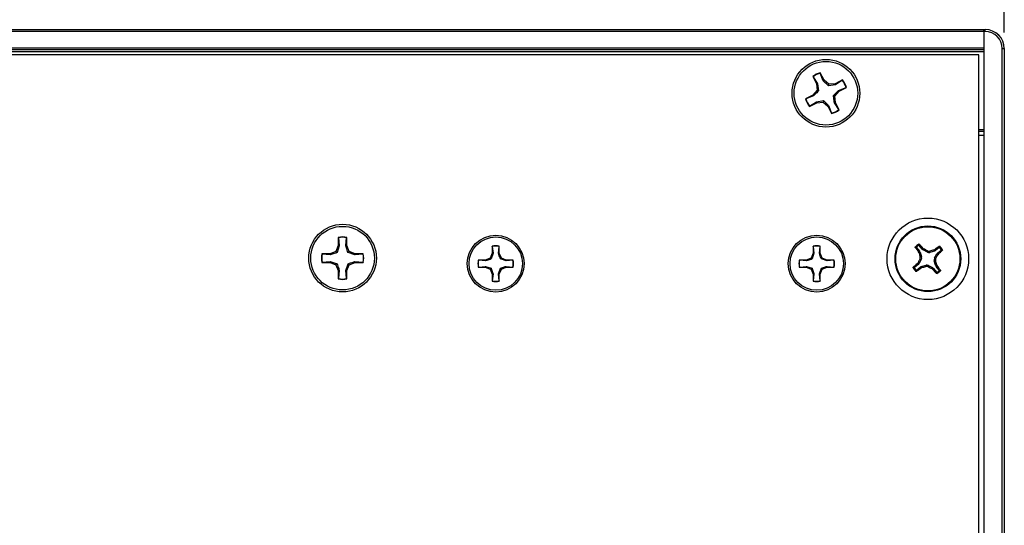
# Paper-space layout 'P3m-C' of a CAD drawing. Header units: inches. Extents: x 0.3 to 33.8, y 0.2 to 21.7.
# Tile 9 of 24: x 8.6 to 11, y 8.3 to 9.5. Entities that reach past the tile are written whole.
import ezdxf

# ---------------------------------------------------------------- set-up
doc = ezdxf.new("R2010")
doc.units = ezdxf.units.IN
doc.header["$MEASUREMENT"] = 0
doc.layers.add('BORDERS', color=7, linetype='Continuous')
doc.styles.add('SLDTEXTSTYLE0', font='TXT', dxfattribs={"width": 0.75})
doc.dimstyles.new('SLDDIMSTYLE8', dxfattribs={"dimtxt": 0.137795, "dimasz": 0.14, "dimexe": 0, "dimexo": 0.0625, "dimgap": 0.034449, "dimtad": 1, "dimdec": 3, "dimlfac": 2, "dimrnd": 1e-09, "dimzin": 4, "dimdsep": 46, "dimtxsty": 'SLDTEXTSTYLE0', "dimblk1": 'CLOSED', "dimblk2": 'CLOSED', "dimsah": 1, "dimcen": 0.09, "dimadec": 0, "dimazin": 1, "dimtfac": 1, "dimtdec": 3, "dimtofl": 0, "dimtmove": 0, "dimatfit": 3, "dimldrblk": 'CLOSED', "dimfxl": 0, "dimfrac": 2, "dimtolj": 1, "dimtzin": 12, "dimarcsym": 0})

# ---------------------------------------------------------------- blocks, each defined once
blk = doc.blocks.new('_Closed')
at = {"color": 0, "linetype": 'ByBlock', "lineweight": -2}
for p, q in [((-1, 0.166667), (0, 0)), ((-1, 0.166667), (-1, -0.166667)), ((0, 0), (-1, -0.166667)), ((0, 0), (-1, 0))]:
    blk.add_line(p, q, dxfattribs=at)
blk = doc.blocks.new('_D_36')
at = {"layer": 'BORDERS'}
for p, q in [((6.6487, 10.8714), (6.6067, 10.8714)), ((6.6067, 10.8714), (6.6067, 10.6526)), ((7.1068, 10.8714), (7.1488, 10.8714)), ((7.1488, 10.8714), (7.1488, 10.6526)), ((6.6067, 10.6526), (6.6487, 10.6526)), ((7.1488, 10.6526), (7.1068, 10.6526)), ((2.8528, 9.479), (2.8528, 10.4858)), ((10.9778, 9.479), (10.9778, 10.4858)), ((2.8528, 10.4464), (10.9778, 10.4464))]:
    blk.add_line(p, q, dxfattribs=at)
at = {"layer": 'BORDERS', "xscale": 0.14, "yscale": 0.14, "rotation": 180.0000000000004}
blk.add_blockref('_Closed', (2.8528, 10.4464, 0.9375), dxfattribs=at)
at = {"layer": 'BORDERS', "xscale": 0.14, "yscale": 0.14}
blk.add_blockref('_Closed', (10.9778, 10.4464, 0.9375), dxfattribs=at)
at = {"layer": 'BORDERS', "char_height": 0.1378, "attachment_point": 1, "style": 'SLDTEXTSTYLE0'}
for s, insert in [('412.8', (6.6487, 10.8302)), ('16.250', (6.5978, 10.6241))]:
    blk.add_mtext(s, dxfattribs=dict(at, insert=insert))

psp = doc.layouts.new('P3m-C')

# ---------------------------------------------------------------- linework, layer by layer
at = {"color": 7, "linetype": 'Continuous', "lineweight": 25}
for p, q in [((2.90277, 9.48653), (10.92777, 9.48653)), ((10.92777, 9.48153), (2.90277, 9.48153)), ((10.92777, 9.48653), (10.9309, 9.48653)), ((10.92777, 9.48153), (10.92777, 9.48653)), ((10.92777, 9.48653), (10.92777, 9.48153)), ((10.92777, 9.48153), (10.92777, 6.86653)), ((10.9309, 9.48153), (10.92777, 9.48153)), ((10.92777, 9.48153), (10.92777, 9.44153)), ((10.9309, 9.48153), (10.9309, 9.48653)), ((2.90277, 9.44153), (10.92777, 9.44153)), ((10.92777, 9.43653), (2.90277, 9.43653)), ((10.92777, 9.43153), (2.90277, 9.43153)), ((10.91527, 9.42403), (2.91527, 9.42403)), ((10.91527, 6.92403), (10.91527, 9.42403)), ((10.97277, 6.9084), (10.97277, 9.43965)), ((10.97277, 9.43965), (10.97777, 9.43965)), ((10.97777, 9.43965), (10.97777, 6.9084)), ((10.52637, 9.37958), (10.52639, 9.38039)), ((10.53368, 9.36082), (10.52637, 9.37958)), ((10.5356, 9.36233), (10.52639, 9.38039)), ((10.50786, 9.37094), (10.51707, 9.35288)), ((10.50852, 9.37048), (10.50786, 9.37094)), ((10.50852, 9.37048), (10.51942, 9.35354)), ((10.51942, 9.35354), (10.51707, 9.35288)), ((10.51707, 9.35288), (10.51829, 9.33741)), ((10.51942, 9.35354), (10.52201, 9.3362)), ((10.53368, 9.36082), (10.5356, 9.36233)), ((10.5474, 9.35225), (10.5356, 9.36233)), ((10.5462, 9.34854), (10.5474, 9.35225)), ((10.56354, 9.35113), (10.5462, 9.34854)), ((10.56287, 9.35348), (10.5474, 9.35225)), ((10.58093, 9.36269), (10.56287, 9.35348)), ((10.56354, 9.35113), (10.56287, 9.35348)), ((10.58048, 9.36203), (10.56354, 9.35113)), ((10.58048, 9.36203), (10.58093, 9.36269)), ((10.50822, 9.3256), (10.49016, 9.31639)), ((10.50973, 9.32369), (10.49097, 9.31637)), ((10.51829, 9.33741), (10.50822, 9.3256)), ((10.50973, 9.32369), (10.50822, 9.3256)), ((10.52201, 9.3362), (10.51829, 9.33741)), ((10.55854, 9.32435), (10.56225, 9.32314)), ((10.56225, 9.32314), (10.57232, 9.33495)), ((10.57081, 9.33686), (10.58958, 9.34418)), ((10.57081, 9.33686), (10.57232, 9.33495)), ((10.57232, 9.33495), (10.59038, 9.34416)), ((10.58958, 9.34418), (10.59038, 9.34416)), ((10.49097, 9.31637), (10.49016, 9.31639)), ((10.49961, 9.29786), (10.51767, 9.30708)), ((10.50007, 9.29853), (10.51701, 9.30942)), ((10.51701, 9.30942), (10.53434, 9.31201)), ((10.51701, 9.30942), (10.51767, 9.30708)), ((10.51767, 9.30708), (10.53314, 9.3083)), ((10.53434, 9.31201), (10.53314, 9.3083)), ((10.53314, 9.3083), (10.54494, 9.29823)), ((10.54686, 9.29974), (10.54494, 9.29823)), ((10.54686, 9.29974), (10.55417, 9.28097)), ((10.56112, 9.30701), (10.56347, 9.30768)), ((10.57202, 9.29007), (10.56112, 9.30701)), ((10.56347, 9.30768), (10.56225, 9.32314)), ((10.57268, 9.28961), (10.56347, 9.30768)), ((10.50007, 9.29853), (10.49961, 9.29786)), ((10.54494, 9.29823), (10.55415, 9.28016)), ((10.55417, 9.28097), (10.55415, 9.28016)), ((10.57202, 9.29007), (10.57268, 9.28961)), ((10.91527, 9.24153), (10.92777, 9.24153)), ((10.92777, 9.23653), (10.91527, 9.23653)), ((10.92777, 9.22653), (10.91527, 9.22653)), ((9.34402, 8.97662), (9.34402, 8.95635)), ((9.3444, 8.97591), (9.34402, 8.97662)), ((9.3444, 8.97591), (9.34641, 8.95587)), ((9.36243, 8.95587), (9.36444, 8.97591)), ((9.36444, 8.97591), (9.36482, 8.97662)), ((9.36482, 8.95635), (9.36482, 8.97662)), ((9.33808, 8.94201), (9.32375, 8.93608)), ((9.34402, 8.95635), (9.33808, 8.94201)), ((9.34084, 8.93925), (9.33808, 8.94201)), ((9.34641, 8.95587), (9.34084, 8.93925)), ((9.34641, 8.95587), (9.34402, 8.95635)), ((9.36243, 8.95587), (9.36482, 8.95635)), ((9.37076, 8.94201), (9.36482, 8.95635)), ((9.368, 8.93925), (9.37076, 8.94201)), ((9.38462, 8.93368), (9.368, 8.93925)), ((9.3851, 8.93608), (9.37076, 8.94201)), ((9.7215, 8.93797), (9.71651, 8.92594)), ((9.72351, 8.93757), (9.71883, 8.92362)), ((9.7215, 8.955), (9.7215, 8.93797)), ((9.72182, 8.9544), (9.7215, 8.955)), ((9.72351, 8.93757), (9.7215, 8.93797)), ((9.72182, 8.9544), (9.72351, 8.93757)), ((9.73695, 8.93757), (9.73864, 8.9544)), ((9.73695, 8.93757), (9.73897, 8.93797)), ((9.73864, 8.9544), (9.73897, 8.955)), ((9.73897, 8.93797), (9.73897, 8.955)), ((9.74395, 8.92594), (9.73897, 8.93797)), ((10.5089, 8.93797), (10.50391, 8.92594)), ((10.51091, 8.93757), (10.50623, 8.92362)), ((10.5089, 8.955), (10.5089, 8.93797)), ((10.50922, 8.9544), (10.5089, 8.955)), ((10.51091, 8.93757), (10.5089, 8.93797)), ((10.50922, 8.9544), (10.51091, 8.93757)), ((10.52436, 8.93757), (10.52605, 8.9544)), ((10.52436, 8.93757), (10.52637, 8.93797)), ((10.52605, 8.9544), (10.52637, 8.955)), ((10.52637, 8.93797), (10.52637, 8.955)), ((10.53135, 8.92594), (10.52637, 8.93797)), ((10.76273, 8.95164), (10.77004, 8.94263)), ((10.76737, 8.94122), (10.77004, 8.94263)), ((10.76871, 8.9385), (10.76737, 8.94122)), ((10.77146, 8.93994), (10.76871, 8.9385)), ((10.77624, 8.94766), (10.76892, 8.95667)), ((10.77146, 8.93994), (10.77482, 8.92863)), ((10.77624, 8.94766), (10.77816, 8.94998)), ((10.77816, 8.94998), (10.78055, 8.9481)), ((10.78055, 8.9481), (10.77857, 8.94572)), ((10.78895, 8.9401), (10.77857, 8.94572)), ((10.78895, 8.9401), (10.78931, 8.94354)), ((10.79523, 8.94292), (10.79487, 8.93948)), ((10.80619, 8.94284), (10.79487, 8.93948)), ((10.80474, 8.94558), (10.80747, 8.94693)), ((10.80619, 8.94284), (10.80474, 8.94558)), ((10.80747, 8.94693), (10.80887, 8.94426)), ((10.81789, 8.95157), (10.80887, 8.94426)), ((10.8139, 8.93806), (10.82292, 8.94538)), ((10.8139, 8.93806), (10.81623, 8.93613)), ((9.32375, 8.93608), (9.30347, 8.93608)), ((9.30418, 8.93569), (9.30347, 8.93608)), ((9.30418, 8.91566), (9.30347, 8.91528)), ((9.30347, 8.91528), (9.32375, 8.91528)), ((9.32422, 8.93368), (9.30418, 8.93569)), ((9.30418, 8.91566), (9.32422, 8.91767)), ((9.32422, 8.93368), (9.32375, 8.93608)), ((9.32422, 8.91767), (9.32375, 8.91528)), ((9.32375, 8.91528), (9.33808, 8.90934)), ((9.32422, 8.91767), (9.34084, 8.9121)), ((9.37076, 8.90934), (9.3851, 8.91528)), ((9.38462, 8.93368), (9.3851, 8.93608)), ((9.40466, 8.93569), (9.38462, 8.93368)), ((9.38462, 8.91767), (9.3851, 8.91528)), ((9.38462, 8.91767), (9.40466, 8.91566)), ((9.40537, 8.93608), (9.3851, 8.93608)), ((9.3851, 8.91528), (9.40537, 8.91528)), ((9.40466, 8.93569), (9.40537, 8.93608)), ((9.40466, 8.91566), (9.40537, 8.91528)), ((9.70447, 8.92095), (9.68745, 8.92095)), ((9.68804, 8.92063), (9.68745, 8.92095)), ((9.70487, 8.91894), (9.68804, 8.92063)), ((9.71651, 8.92594), (9.70447, 8.92095)), ((9.70487, 8.91894), (9.70447, 8.92095)), ((9.71883, 8.92362), (9.71651, 8.92594)), ((9.74163, 8.92362), (9.74395, 8.92594)), ((9.75559, 8.91894), (9.74163, 8.92362)), ((9.75599, 8.92095), (9.74395, 8.92594)), ((9.75559, 8.91894), (9.75599, 8.92095)), ((9.77242, 8.92063), (9.75559, 8.91894)), ((9.77302, 8.92095), (9.75599, 8.92095)), ((9.77242, 8.92063), (9.77302, 8.92095)), ((10.49187, 8.92095), (10.47485, 8.92095)), ((10.47545, 8.92063), (10.47485, 8.92095)), ((10.49227, 8.91894), (10.47545, 8.92063)), ((10.50391, 8.92594), (10.49187, 8.92095)), ((10.49227, 8.91894), (10.49187, 8.92095)), ((10.50623, 8.92362), (10.50391, 8.92594)), ((10.52904, 8.92362), (10.53135, 8.92594)), ((10.54299, 8.91894), (10.52904, 8.92362)), ((10.54339, 8.92095), (10.53135, 8.92594)), ((10.54299, 8.91894), (10.54339, 8.92095)), ((10.55982, 8.92063), (10.54299, 8.91894)), ((10.56042, 8.92095), (10.54339, 8.92095)), ((10.55982, 8.92063), (10.56042, 8.92095)), ((10.76432, 8.91192), (10.76619, 8.91431)), ((10.76619, 8.91431), (10.76858, 8.91233)), ((10.7742, 8.92271), (10.76858, 8.91233)), ((10.7742, 8.92271), (10.77076, 8.92306)), ((10.77138, 8.92899), (10.77482, 8.92863)), ((10.80917, 8.91906), (10.80572, 8.91942)), ((10.80909, 8.90811), (10.80572, 8.91942)), ((10.80634, 8.92535), (10.81196, 8.93573)), ((10.80634, 8.92535), (10.80978, 8.92499)), ((10.81435, 8.93375), (10.81196, 8.93573)), ((10.81623, 8.93613), (10.81435, 8.93375)), ((9.34084, 8.9121), (9.33808, 8.90934)), ((9.33808, 8.90934), (9.34402, 8.895)), ((9.34641, 8.89548), (9.34402, 8.895)), ((9.34402, 8.895), (9.34402, 8.87473)), ((9.34641, 8.89548), (9.3444, 8.87544)), ((9.36243, 8.89548), (9.368, 8.9121)), ((9.36243, 8.89548), (9.36482, 8.895)), ((9.36444, 8.87544), (9.36243, 8.89548)), ((9.36482, 8.895), (9.37076, 8.90934)), ((9.36482, 8.87473), (9.36482, 8.895)), ((9.368, 8.9121), (9.37076, 8.90934)), ((9.68804, 8.9038), (9.68745, 8.90348)), ((9.68745, 8.90348), (9.70447, 8.90348)), ((9.68804, 8.9038), (9.70487, 8.90549)), ((9.70487, 8.90549), (9.70447, 8.90348)), ((9.70447, 8.90348), (9.71651, 8.8985)), ((9.70487, 8.90549), (9.71883, 8.90081)), ((9.71883, 8.90081), (9.71651, 8.8985)), ((9.71651, 8.8985), (9.7215, 8.88646)), ((9.73695, 8.88686), (9.74163, 8.90081)), ((9.73897, 8.88646), (9.74395, 8.8985)), ((9.74163, 8.90081), (9.74395, 8.8985)), ((9.74395, 8.8985), (9.75599, 8.90348)), ((9.75559, 8.90549), (9.77242, 8.9038)), ((9.75559, 8.90549), (9.75599, 8.90348)), ((9.75599, 8.90348), (9.77302, 8.90348)), ((9.77242, 8.9038), (9.77302, 8.90348)), ((10.47545, 8.9038), (10.47485, 8.90348)), ((10.47485, 8.90348), (10.49187, 8.90348)), ((10.47545, 8.9038), (10.49227, 8.90549)), ((10.49227, 8.90549), (10.49187, 8.90348)), ((10.49187, 8.90348), (10.50391, 8.8985)), ((10.49227, 8.90549), (10.50623, 8.90081)), ((10.50623, 8.90081), (10.50391, 8.8985)), ((10.50391, 8.8985), (10.5089, 8.88646)), ((10.52436, 8.88686), (10.52904, 8.90081)), ((10.52637, 8.88646), (10.53135, 8.8985)), ((10.52904, 8.90081), (10.53135, 8.8985)), ((10.53135, 8.8985), (10.54339, 8.90348)), ((10.54299, 8.90549), (10.55982, 8.9038)), ((10.54299, 8.90549), (10.54339, 8.90348)), ((10.54339, 8.90348), (10.56042, 8.90348)), ((10.55982, 8.9038), (10.56042, 8.90348)), ((10.76664, 8.90999), (10.75763, 8.90268)), ((10.76266, 8.89648), (10.77167, 8.90379)), ((10.76664, 8.90999), (10.76432, 8.91192)), ((10.77308, 8.90112), (10.77167, 8.90379)), ((10.7758, 8.90247), (10.77308, 8.90112)), ((10.77435, 8.90521), (10.78567, 8.90857)), ((10.77435, 8.90521), (10.7758, 8.90247)), ((10.78531, 8.90513), (10.78567, 8.90857)), ((10.79159, 8.90796), (10.79123, 8.90451)), ((10.79159, 8.90796), (10.80197, 8.90233)), ((10.79999, 8.89995), (10.80197, 8.90233)), ((10.80238, 8.89807), (10.79999, 8.89995)), ((10.80431, 8.9004), (10.80238, 8.89807)), ((10.80431, 8.9004), (10.81162, 8.89138)), ((10.80909, 8.90811), (10.81183, 8.90956)), ((10.81317, 8.90683), (10.8105, 8.90542)), ((10.81782, 8.89641), (10.8105, 8.90542)), ((10.81183, 8.90956), (10.81317, 8.90683)), ((9.3444, 8.87544), (9.34402, 8.87473)), ((9.36444, 8.87544), (9.36482, 8.87473)), ((9.72351, 8.88686), (9.7215, 8.88646)), ((9.7215, 8.88646), (9.7215, 8.86943)), ((9.72182, 8.87003), (9.7215, 8.86943)), ((9.72351, 8.88686), (9.72182, 8.87003)), ((9.73864, 8.87003), (9.73695, 8.88686)), ((9.73695, 8.88686), (9.73897, 8.88646)), ((9.73864, 8.87003), (9.73897, 8.86943)), ((9.73897, 8.86943), (9.73897, 8.88646)), ((10.51091, 8.88686), (10.5089, 8.88646)), ((10.5089, 8.88646), (10.5089, 8.86943)), ((10.50922, 8.87003), (10.5089, 8.86943)), ((10.51091, 8.88686), (10.50922, 8.87003)), ((10.52605, 8.87003), (10.52436, 8.88686)), ((10.52436, 8.88686), (10.52637, 8.88646)), ((10.52605, 8.87003), (10.52637, 8.86943)), ((10.52637, 8.86943), (10.52637, 8.88646))]:
    psp.add_line(p, q, dxfattribs=at)
for centre, radius in [((10.54027, 9.33028), 0.083), ((10.54027, 9.33028), 0.078), ((10.79027, 8.92403), 0.1), ((9.35442, 8.92568), 0.083), ((9.35442, 8.92568), 0.078), ((10.79027, 8.92403), 0.0805), ((10.79027, 8.92403), 0.07876), ((9.73023, 8.91222), 0.06975), ((9.73023, 8.91222), 0.0655), ((10.51763, 8.91222), 0.06975), ((10.51763, 8.91222), 0.0655)]:
    psp.add_circle(centre, radius, dxfattribs=at)
for centre, radius, start, end in [((10.9309, 9.43965), 0.04688, 0, 90), ((10.9309, 9.43965), 0.04187, 0, 90), ((10.54027, 9.33028), 0.052, 105.48493, 128.55885), ((10.54027, 9.33028), 0.05123, 105.74574, 128.29804), ((10.54027, 9.33028), 0.05123, 15.74574, 38.29804), ((10.54027, 9.33028), 0.052, 15.48493, 38.55885), ((10.54027, 9.33028), 0.052, 195.48493, 218.55885), ((10.54027, 9.33028), 0.05123, 195.74574, 218.29804), ((10.54027, 9.33028), 0.052, 285.48493, 308.55885), ((10.54027, 9.33028), 0.05123, 285.74574, 308.29804), ((9.35442, 8.92568), 0.052, 78.46304, 101.53696), ((9.35442, 8.92568), 0.05123, 78.72385, 101.27615), ((9.73023, 8.91222), 0.04367, 78.46304, 101.53696), ((9.73023, 8.91222), 0.04302, 78.72385, 101.27615), ((10.51763, 8.91222), 0.04367, 78.46304, 101.53696), ((10.51763, 8.91222), 0.04302, 78.72385, 101.27615), ((11.39999, 9.4239), 0.79574, 216.38885, 217.34269), ((10.79027, 8.92403), 0.04248, 121.78058, 136.33153), ((10.79027, 8.92403), 0.04007, 124.8945, 133.21762), ((11.66169, 9.18343), 0.92596, 195.33804, 195.94908), ((10.17552, 8.43035), 0.79574, 40.76943, 41.72326), ((10.35693, 8.12473), 0.92596, 62.16303, 62.77407), ((11.04967, 8.05261), 0.92596, 105.33804, 105.94908), ((11.29014, 8.3143), 0.79574, 126.38885, 127.34269), ((10.2966, 9.53878), 0.79574, 310.76943, 311.72326), ((10.79027, 8.92403), 0.04007, 34.8945, 43.21762), ((10.79027, 8.92403), 0.04248, 31.78058, 46.33153), ((9.35442, 8.92568), 0.052, 168.46304, 191.53696), ((9.35442, 8.92568), 0.05123, 168.72385, 191.27615), ((9.35442, 8.92568), 0.05123, 348.72385, 11.27615), ((9.35442, 8.92568), 0.052, 348.46304, 11.53696), ((9.73023, 8.91222), 0.04367, 168.46304, 191.53696), ((9.73023, 8.91222), 0.04302, 168.72385, 191.27615), ((9.73023, 8.91222), 0.04302, 348.72385, 11.27615), ((9.73023, 8.91222), 0.04367, 348.46304, 11.53696), ((10.51763, 8.91222), 0.04367, 168.46304, 191.53696), ((10.51763, 8.91222), 0.04302, 168.72385, 191.27615), ((10.51763, 8.91222), 0.04302, 348.72385, 11.27615), ((10.51763, 8.91222), 0.04367, 348.46304, 11.53696), ((11.58957, 8.49068), 0.92596, 152.16303, 152.77407), ((9.91885, 8.66463), 0.92596, 15.33804, 15.94908), ((9.99098, 9.35737), 0.92596, 332.16303, 332.77407), ((10.79027, 8.92403), 0.04248, 211.78058, 226.33153), ((11.28395, 8.30927), 0.79574, 130.76943, 131.72326), ((10.79027, 8.92403), 0.04007, 214.8945, 223.21762), ((10.2904, 9.53375), 0.79574, 306.38885, 307.34269), ((10.53087, 9.79545), 0.92596, 285.33804, 285.94908), ((11.22362, 9.72332), 0.92596, 242.16303, 242.77407), ((11.40502, 9.4177), 0.79574, 220.76943, 221.72326), ((10.79027, 8.92403), 0.04248, 301.78058, 316.33153), ((10.18055, 8.42415), 0.79574, 36.38885, 37.34269), ((10.79027, 8.92403), 0.04007, 304.8945, 313.21762), ((9.35442, 8.92568), 0.052, 258.46304, 281.53696), ((9.35442, 8.92568), 0.05123, 258.72385, 281.27615), ((9.73023, 8.91222), 0.04367, 258.46304, 281.53696), ((9.73023, 8.91222), 0.04302, 258.72385, 281.27615), ((10.51763, 8.91222), 0.04367, 258.46304, 281.53696), ((10.51763, 8.91222), 0.04302, 258.72385, 281.27615)]:
    psp.add_arc(centre, radius, start, end, dxfattribs=at)
for centre, major_axis, ratio, start_param, end_param in [((10.76392, 8.93768), (-0.00696, -0.00367), 0.994307, 2.9463327, 3.3368526), ((10.78233, 8.95263), (0.00503, 0.00606), 0.994307, 2.9463327, 3.3368526), ((10.79267, 8.94703), (0.00082, 0.00783), 0.993591, 2.7511616, 3.5320237), ((10.80393, 8.95038), (-0.00367, 0.00696), 0.994307, 2.9463327, 3.3368526), ((10.81887, 8.93196), (0.00606, -0.00503), 0.994307, 2.9463327, 3.3368526), ((10.76727, 8.92642), (-0.00783, 0.00082), 0.993591, 2.7511616, 3.5320237), ((10.81328, 8.92163), (0.00783, -0.00082), 0.993591, 2.7511616, 3.5320237), ((10.76167, 8.91609), (-0.00606, 0.00503), 0.994307, 2.9463327, 3.3368526), ((10.77661, 8.89767), (0.00367, -0.00696), 0.994307, 2.9463327, 3.3368526), ((10.78788, 8.90102), (-0.00082, -0.00783), 0.993591, 2.7511616, 3.5320237), ((10.79821, 8.89542), (-0.00503, -0.00606), 0.994307, 2.9463327, 3.3368526), ((10.81662, 8.91037), (0.00696, 0.00367), 0.994307, 2.9463327, 3.3368526)]:
    psp.add_ellipse(centre, major_axis=major_axis, ratio=ratio, start_param=start_param, end_param=end_param, dxfattribs=at)
for points, knots in [([(10.5462, 9.34854), (10.54303, 9.35158), (10.53855, 9.35589), (10.53479, 9.35969), (10.53368, 9.36082)], [0, 0, 0, 0, 0.7055493, 1, 1, 1, 1]), ([(10.52201, 9.3362), (10.51897, 9.33304), (10.51466, 9.32855), (10.51085, 9.32479), (10.50973, 9.32369)], [0, 0, 0, 0, 0.7055493, 1, 1, 1, 1]), ([(10.55854, 9.32435), (10.56157, 9.32751), (10.56588, 9.332), (10.56969, 9.33576), (10.57081, 9.33686)], [0, 0, 0, 0, 0.7055493, 1, 1, 1, 1]), ([(10.56112, 9.30701), (10.56069, 9.30964), (10.55981, 9.31492), (10.55896, 9.32119), (10.55854, 9.32435)], [0, 0, 0, 0, 0.496412, 1, 1, 1, 1]), ([(10.53434, 9.31201), (10.53751, 9.30897), (10.54199, 9.30467), (10.54575, 9.30086), (10.54686, 9.29974)], [0, 0, 0, 0, 0.7055493, 1, 1, 1, 1]), ([(9.34084, 8.93925), (9.3367, 8.93782), (9.33082, 8.93578), (9.32572, 8.93416), (9.32422, 8.93368)], [0, 0, 0, 0, 0.7055493, 1, 1, 1, 1]), ([(9.368, 8.93925), (9.36656, 8.9434), (9.36452, 8.94927), (9.3629, 8.95437), (9.36243, 8.95587)], [0, 0, 0, 0, 0.7055493, 1, 1, 1, 1]), ([(9.74163, 8.92362), (9.74043, 8.9271), (9.73872, 8.93203), (9.73736, 8.93631), (9.73695, 8.93757)], [0, 0, 0, 0, 0.70554926, 1, 1, 1, 1]), ([(10.52904, 8.92362), (10.52783, 8.9271), (10.52612, 8.93203), (10.52476, 8.93631), (10.52436, 8.93757)], [0, 0, 0, 0, 0.70554926, 1, 1, 1, 1]), ([(10.75942, 8.95182), (10.75935, 8.95194), (10.75922, 8.95217), (10.75918, 8.95259), (10.75928, 8.95301), (10.75946, 8.95324), (10.75954, 8.95336)], [0, 0, 0, 0, 0.2526917, 0.5055172, 0.7534417, 1, 1, 1, 1]), ([(10.76273, 8.95164), (10.76218, 8.95168), (10.76106, 8.95175), (10.75997, 8.95179), (10.75942, 8.95182)], [0, 0, 0, 0, 0.4946499, 1, 1, 1, 1]), ([(10.75954, 8.95336), (10.76008, 8.95334), (10.76117, 8.95331), (10.76227, 8.95326), (10.76283, 8.95323)], [0, 0, 0, 0, 0.4958449, 1, 1, 1, 1]), ([(10.76283, 8.95323), (10.76275, 8.95313), (10.76257, 8.95293), (10.76245, 8.95254), (10.76246, 8.95215), (10.76258, 8.95184), (10.76269, 8.95169), (10.76273, 8.95164)], [0, 0, 0, 0, 0.22554966, 0.4511533, 0.67558153, 0.89964028, 1, 1, 1, 1]), ([(10.76735, 8.95689), (10.76744, 8.95744), (10.76761, 8.95854), (10.7678, 8.95961), (10.7679, 8.96014)], [0, 0, 0, 0, 0.5041524, 1, 1, 1, 1]), ([(10.76892, 8.95667), (10.76883, 8.95676), (10.76864, 8.95695), (10.76827, 8.9571), (10.76787, 8.95712), (10.76756, 8.95702), (10.7674, 8.95692), (10.76735, 8.95689)], [0, 0, 0, 0, 0.2255496, 0.4511532, 0.6755812, 0.89964, 1, 1, 1, 1]), ([(10.7679, 8.96014), (10.76802, 8.96019), (10.76825, 8.96031), (10.76865, 8.96034), (10.76903, 8.96025), (10.76929, 8.96009), (10.7694, 8.95997), (10.76943, 8.95994)], [0, 0, 0, 0, 0.2243701, 0.4484144, 0.6809027, 0.9255748, 1, 1, 1, 1]), ([(10.76943, 8.95994), (10.76934, 8.9594), (10.76916, 8.95832), (10.769, 8.95722), (10.76892, 8.95667)], [0, 0, 0, 0, 0.5053527, 1, 1, 1, 1]), ([(10.78931, 8.94354), (10.79011, 8.94321), (10.79173, 8.94255), (10.79382, 8.94257), (10.79495, 8.94285), (10.79523, 8.94292)], [0, 0, 0, 0, 0.42715877, 0.85434923, 1, 1, 1, 1]), ([(10.81789, 8.95157), (10.81792, 8.95212), (10.81799, 8.95323), (10.81804, 8.95433), (10.81806, 8.95488)], [0, 0, 0, 0, 0.4946473, 1, 1, 1, 1]), ([(10.81947, 8.95147), (10.81937, 8.95155), (10.81917, 8.95173), (10.81879, 8.95184), (10.81839, 8.95183), (10.81809, 8.95172), (10.81793, 8.95161), (10.81789, 8.95157)], [0, 0, 0, 0, 0.2255497, 0.4511533, 0.6755815, 0.8996403, 1, 1, 1, 1]), ([(10.81806, 8.95488), (10.81818, 8.95495), (10.81841, 8.95508), (10.81884, 8.95512), (10.81926, 8.95502), (10.81949, 8.95484), (10.8196, 8.95475)], [0, 0, 0, 0, 0.2526917, 0.5055172, 0.7534417, 1, 1, 1, 1]), ([(10.8196, 8.95475), (10.81959, 8.95421), (10.81955, 8.95313), (10.8195, 8.95202), (10.81947, 8.95147)], [0, 0, 0, 0, 0.4958476, 1, 1, 1, 1]), ([(10.82292, 8.94538), (10.82301, 8.94547), (10.8232, 8.94565), (10.82334, 8.94603), (10.82336, 8.94643), (10.82327, 8.94674), (10.82317, 8.9469), (10.82314, 8.94695)], [0, 0, 0, 0, 0.2255496, 0.4511532, 0.6755812, 0.89964, 1, 1, 1, 1]), ([(10.82619, 8.94487), (10.82564, 8.94496), (10.82456, 8.94514), (10.82346, 8.9453), (10.82292, 8.94538)], [0, 0, 0, 0, 0.5053527, 1, 1, 1, 1]), ([(10.82314, 8.94695), (10.82369, 8.94686), (10.82478, 8.94669), (10.82585, 8.94649), (10.82638, 8.9464)], [0, 0, 0, 0, 0.5041524, 1, 1, 1, 1]), ([(10.82638, 8.9464), (10.82644, 8.94628), (10.82656, 8.94605), (10.82658, 8.94565), (10.8265, 8.94527), (10.82634, 8.94501), (10.82621, 8.94489), (10.82619, 8.94487)], [0, 0, 0, 0, 0.22437011, 0.44841436, 0.68090265, 0.92557481, 1, 1, 1, 1]), ([(9.368, 8.9121), (9.37214, 8.91354), (9.37802, 8.91557), (9.38312, 8.91719), (9.38462, 8.91767)], [0, 0, 0, 0, 0.7055493, 1, 1, 1, 1]), ([(9.71883, 8.92362), (9.71535, 8.92241), (9.71042, 8.9207), (9.70613, 8.91934), (9.70487, 8.91894)], [0, 0, 0, 0, 0.7055493, 1, 1, 1, 1]), ([(10.50623, 8.92362), (10.50275, 8.92241), (10.49782, 8.9207), (10.49354, 8.91934), (10.49227, 8.91894)], [0, 0, 0, 0, 0.7055493, 1, 1, 1, 1]), ([(10.77076, 8.92306), (10.77109, 8.92387), (10.77175, 8.92548), (10.77172, 8.92758), (10.77145, 8.9287), (10.77138, 8.92899)], [0, 0, 0, 0, 0.4271588, 0.8543492, 1, 1, 1, 1]), ([(10.80978, 8.92499), (10.80945, 8.92418), (10.80879, 8.92257), (10.80882, 8.92047), (10.8091, 8.91935), (10.80917, 8.91906)], [0, 0, 0, 0, 0.42715877, 0.85434923, 1, 1, 1, 1]), ([(9.34084, 8.9121), (9.34228, 8.90795), (9.34432, 8.90208), (9.34594, 8.89698), (9.34641, 8.89548)], [0, 0, 0, 0, 0.7055493, 1, 1, 1, 1]), ([(9.71883, 8.90081), (9.72004, 8.89733), (9.72175, 8.8924), (9.72311, 8.88812), (9.72351, 8.88686)], [0, 0, 0, 0, 0.7055493, 1, 1, 1, 1]), ([(9.74163, 8.90081), (9.74511, 8.90202), (9.75005, 8.90373), (9.75433, 8.90509), (9.75559, 8.90549)], [0, 0, 0, 0, 0.7055493, 1, 1, 1, 1]), ([(10.50623, 8.90081), (10.50744, 8.89733), (10.50915, 8.8924), (10.51051, 8.88812), (10.51091, 8.88686)], [0, 0, 0, 0, 0.7055493, 1, 1, 1, 1]), ([(10.52904, 8.90081), (10.53252, 8.90202), (10.53745, 8.90373), (10.54173, 8.90509), (10.54299, 8.90549)], [0, 0, 0, 0, 0.7055493, 1, 1, 1, 1]), ([(10.75416, 8.90165), (10.7541, 8.90177), (10.75399, 8.90201), (10.75396, 8.9024), (10.75405, 8.90278), (10.75421, 8.90304), (10.75433, 8.90316), (10.75436, 8.90319)], [0, 0, 0, 0, 0.2243701, 0.4484144, 0.6809027, 0.9255748, 1, 1, 1, 1]), ([(10.75741, 8.9011), (10.75685, 8.90119), (10.75576, 8.90137), (10.75469, 8.90156), (10.75416, 8.90165)], [0, 0, 0, 0, 0.5041524, 1, 1, 1, 1]), ([(10.75436, 8.90319), (10.7549, 8.90309), (10.75598, 8.90292), (10.75708, 8.90276), (10.75763, 8.90268)], [0, 0, 0, 0, 0.5053527, 1, 1, 1, 1]), ([(10.75763, 8.90268), (10.75753, 8.90258), (10.75735, 8.9024), (10.7572, 8.90202), (10.75718, 8.90163), (10.75727, 8.90131), (10.75737, 8.90115), (10.75741, 8.9011)], [0, 0, 0, 0, 0.2255496, 0.4511532, 0.6755812, 0.89964, 1, 1, 1, 1]), ([(10.76094, 8.8933), (10.76096, 8.89384), (10.76099, 8.89492), (10.76104, 8.89603), (10.76107, 8.89659)], [0, 0, 0, 0, 0.4958449, 1, 1, 1, 1]), ([(10.76248, 8.89318), (10.76236, 8.89311), (10.76213, 8.89297), (10.76171, 8.89294), (10.76128, 8.89303), (10.76105, 8.89321), (10.76094, 8.8933)], [0, 0, 0, 0, 0.2526917, 0.5055172, 0.7534417, 1, 1, 1, 1]), ([(10.76107, 8.89659), (10.76117, 8.8965), (10.76137, 8.89633), (10.76175, 8.89621), (10.76215, 8.89622), (10.76246, 8.89633), (10.76261, 8.89645), (10.76266, 8.89648)], [0, 0, 0, 0, 0.2255497, 0.4511533, 0.6755815, 0.8996403, 1, 1, 1, 1]), ([(10.76266, 8.89648), (10.76262, 8.89593), (10.76255, 8.89482), (10.7625, 8.89373), (10.76248, 8.89318)], [0, 0, 0, 0, 0.4946499, 1, 1, 1, 1]), ([(10.79123, 8.90451), (10.79043, 8.90484), (10.78882, 8.90551), (10.78672, 8.90548), (10.7856, 8.9052), (10.78531, 8.90513)], [0, 0, 0, 0, 0.42715877, 0.85434923, 1, 1, 1, 1]), ([(10.81111, 8.88811), (10.8112, 8.88866), (10.81138, 8.88974), (10.81154, 8.89084), (10.81162, 8.89138)], [0, 0, 0, 0, 0.5053527, 1, 1, 1, 1]), ([(10.81162, 8.89138), (10.81171, 8.89129), (10.8119, 8.8911), (10.81228, 8.89095), (10.81267, 8.89094), (10.81299, 8.89103), (10.81315, 8.89113), (10.81319, 8.89116)], [0, 0, 0, 0, 0.2255496, 0.4511532, 0.6755812, 0.89964, 1, 1, 1, 1]), ([(10.81319, 8.89116), (10.81311, 8.89061), (10.81293, 8.88952), (10.81274, 8.88845), (10.81264, 8.88792)], [0, 0, 0, 0, 0.50415242, 1, 1, 1, 1]), ([(10.81771, 8.89482), (10.8178, 8.89492), (10.81797, 8.89512), (10.81809, 8.89551), (10.81808, 8.89591), (10.81796, 8.89621), (10.81785, 8.89636), (10.81782, 8.89641)], [0, 0, 0, 0, 0.2255497, 0.4511533, 0.6755815, 0.8996403, 1, 1, 1, 1]), ([(10.821, 8.8947), (10.82046, 8.89471), (10.81937, 8.89474), (10.81827, 8.8948), (10.81771, 8.89482)], [0, 0, 0, 0, 0.4958476, 1, 1, 1, 1]), ([(10.81782, 8.89641), (10.81837, 8.89638), (10.81948, 8.8963), (10.82057, 8.89626), (10.82112, 8.89623)], [0, 0, 0, 0, 0.49464731, 1, 1, 1, 1]), ([(10.82112, 8.89623), (10.82119, 8.89612), (10.82133, 8.89588), (10.82136, 8.89546), (10.82126, 8.89504), (10.82109, 8.89481), (10.821, 8.8947)], [0, 0, 0, 0, 0.25269173, 0.50551722, 0.75344174, 1, 1, 1, 1]), ([(10.81264, 8.88792), (10.81253, 8.88786), (10.81229, 8.88774), (10.8119, 8.88771), (10.81151, 8.8878), (10.81126, 8.88796), (10.81114, 8.88808), (10.81111, 8.88811)], [0, 0, 0, 0, 0.22437011, 0.44841436, 0.68090265, 0.92557481, 1, 1, 1, 1])]:
    psp.add_open_spline(points, degree=3, knots=knots, dxfattribs=at)

# ---------------------------------------------------------------- dimensions: what is measured, and where the dimension line sits
at = {"layer": 'BORDERS'}
dim = psp.add_linear_dim(base=(10.97777, 10.44644), p1=(2.85277, 9.43965), p2=(10.97777, 9.43965), dimstyle='SLDDIMSTYLE8', dxfattribs=at)
dim.commit()
dim.dimension.update_dxf_attribs({"geometry": '_D_36', "text_midpoint": (6.87774, 10.44644), "dimtype": 160})

doc.saveas('drawing.dxf')
